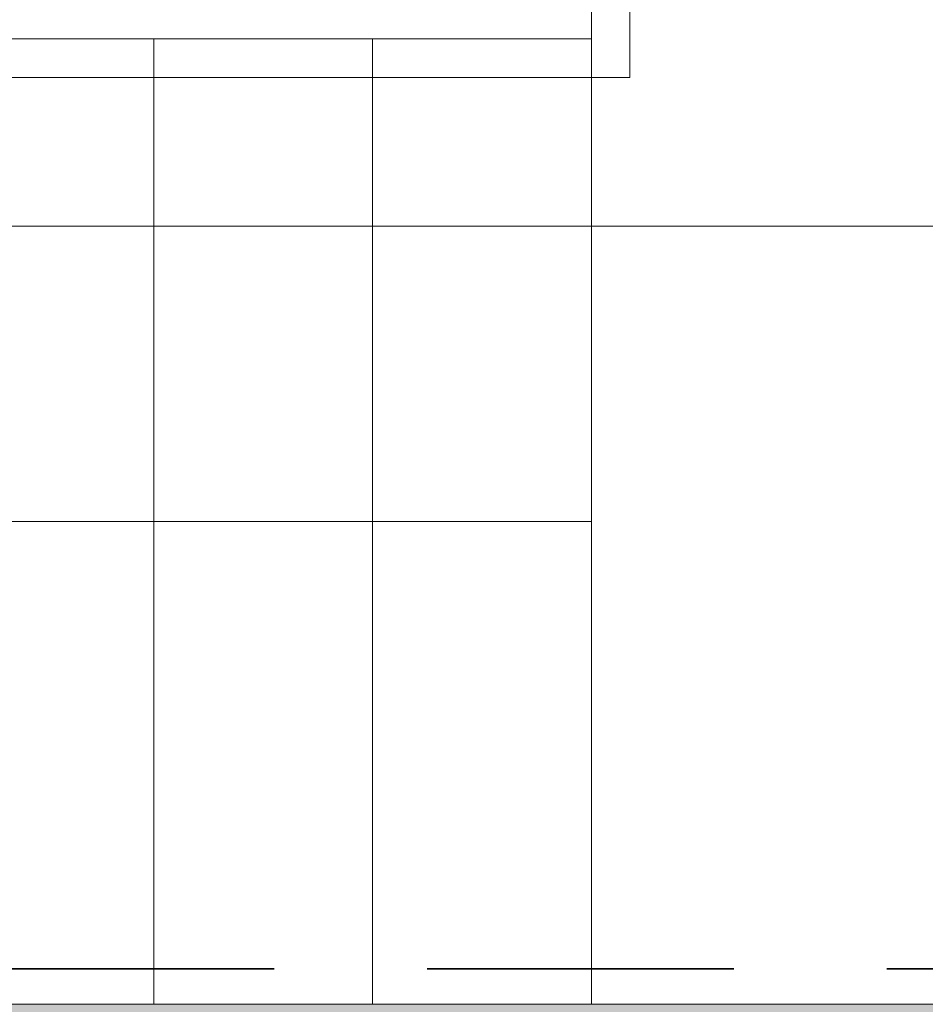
# Model space of a CAD drawing. Header units: centimetres. Extents: x -1316 to 21770, y -8842 to 3590.
# Tile 42 of 125: x -830 to -690, y 1383 to 1536. Entities that reach past the tile are written whole.
import ezdxf

# ---------------------------------------------------------------- set-up
doc = ezdxf.new("R2010")
doc.units = ezdxf.units.CM
doc.linetypes.add('Hidden', pattern=[71.4375, 47.625, -23.8125])
for name, color, linetype, lineweight in [('A-DETL', 90, 'Continuous', 9), ('A-DETL-THIN', 151, 'Continuous', 9), ('A-FLOR', 192, 'Continuous', 13), ('A-WALL', 113, 'Continuous', 13), ('A-WALL-PATT', 111, 'Continuous', 13), ('S-STRS', 31, 'Continuous', 13)]:
    doc.layers.add(name, color=color, linetype=linetype, lineweight=lineweight)

msp = doc.modelspace()

# ---------------------------------------------------------------- hatches: boundary and pattern name
at = {"layer": 'A-WALL-PATT'}
msp.add_hatch(color=9, dxfattribs=at).paths.add_polyline_path([(-627.62, 1358.33), (-627.62, 1383.33), (-1197.62, 1383.33), (-1197.62, 1358.33), (-628.34, 1358.33)], flags=0)

# ---------------------------------------------------------------- linework, layer by layer
at = {"layer": 'A-DETL', "linetype": 'Hidden', "lineweight": 35}
msp.add_line((-576.62, 1388.83), (-1227.62, 1388.83), dxfattribs=at)
at = {"layer": 'A-DETL-THIN'}
for p, q in [((-735.62, 1689.33), (-735.62, 1527.33)), ((-741.62, 1683.33), (-741.62, 1533.33)), ((-741.62, 1683.33), (-741.62, 1533.33)), ((-741.62, 1533.33), (-1047.62, 1533.33)), ((-735.62, 1527.33), (-1053.62, 1527.33)), ((-1199.35, 1504.23), (-393.63, 1504.23)), ((-741.62, 1458.33), (-1013.62, 1458.33))]:
    msp.add_line(p, q, dxfattribs=at)
at = {"layer": 'A-FLOR', "lineweight": 9}
msp.add_line((-741.62, 1833.33), (-741.62, 1533.33), dxfattribs=at)
at = {"layer": 'A-WALL', "lineweight": 9}
msp.add_line((-627.62, 1383.33), (-1197.62, 1383.33), dxfattribs=at)
at = {"layer": 'S-STRS', "lineweight": 9}
for p, q in [((-809.62, 1533.33), (-843.62, 1533.33)), ((-775.62, 1533.33), (-809.62, 1533.33)), ((-809.62, 1383.33), (-809.62, 1533.33)), ((-809.62, 1383.33), (-809.62, 1533.33)), ((-741.62, 1533.33), (-775.62, 1533.33)), ((-775.62, 1383.33), (-775.62, 1533.33)), ((-775.62, 1383.33), (-775.62, 1533.33)), ((-741.62, 1383.33), (-741.62, 1533.33)), ((-741.62, 1383.33), (-741.62, 1533.33))]:
    msp.add_line(p, q, dxfattribs=at)

doc.saveas('drawing.dxf')
